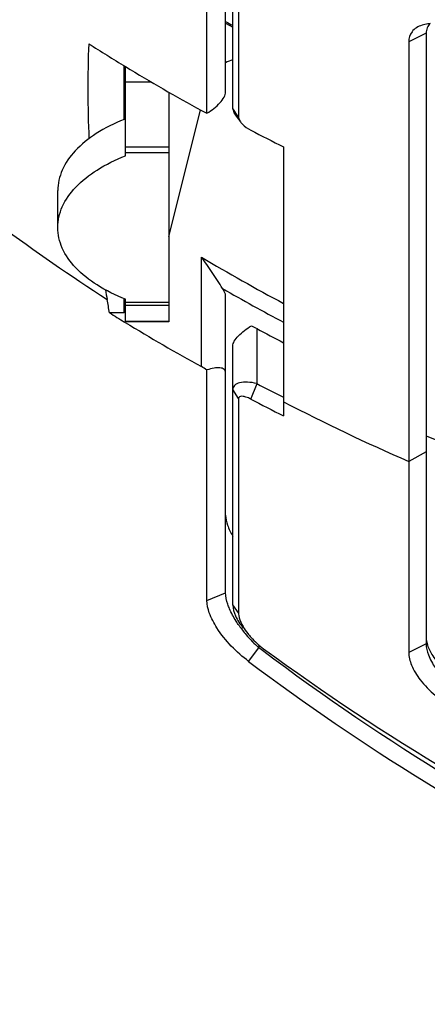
# Model space of a CAD drawing. Header units: millimetres. Extents: x 0 to 420, y 0 to 297.
# Tile 99 of 256: x 61.78 to 65.16, y 169.3 to 177.44. Entities that reach past the tile are written whole.
import ezdxf

# ---------------------------------------------------------------- set-up
doc = ezdxf.new("R2010")
doc.units = ezdxf.units.MM
doc.header["$LTSCALE"] = 23.1
doc.layers.get('0').update_dxf_attribs({"linetype": 'CONTINUOUS'})
doc.layers.add('02___PRT_ALL_AXES', color=7, linetype='CONTINUOUS')
doc.layers.add('DIM_PILOTEES', color=7, linetype='CONTINUOUS')
doc.styles.get("Standard").update_dxf_attribs({"font": 'txt', "width": 0.7})
doc.dimstyles.new('DIMSTYLE_1', dxfattribs={"dimtxt": 2.5, "dimasz": 3.5, "dimexe": 2, "dimexo": 0, "dimtad": 1, "dimdec": 0, "dimlfac": 5, "dimdsep": 46, "dimtxsty": 'Standard', "dimblk": '_FILLED', "dimblk1": '_FILLED', "dimblk2": '_FILLED', "dimcen": 0.09, "dimazin": 2, "dimtp": 0.8, "dimtm": 0.8, "dimtfac": 1, "dimtdec": 0, "dimtofl": 0, "dimtmove": 0, "dimatfit": 3, "dimldrblk": '_FILLED', "dimfxl": 0, "dimtolj": 1, "dimarcsym": 0})

# ---------------------------------------------------------------- blocks, each defined once
blk = doc.blocks.new('_FILLED')
at = {"color": 0, "linetype": 'ByBlock'}
blk.add_solid([(0, 0), (-1, 0.1429), (-1, -0.1429)], dxfattribs=at)
blk = doc.blocks.new('*D1')
at = {"layer": 'DIM_PILOTEES', "color": 2, "linetype": 'Continuous'}
for p, q in [((71.586, 247.7489), (30.431, 247.7489)), ((32.431, 247.7489), (32.431, 199.5161)), ((32.431, 151.2834), (32.431, 199.5161)), ((53.6999, 151.2834), (30.431, 151.2834))]:
    blk.add_line(p, q, dxfattribs=at)
at = {"layer": 'DIM_PILOTEES', "color": 2, "linetype": 'Continuous', "xscale": 3.5, "yscale": 3.5, "zscale": 3.5}
for p, rotation in [((32.431, 247.7489), 90), ((32.431, 151.2834), 270)]:
    blk.add_blockref('_FILLED', p, dxfattribs=dict(at, rotation=rotation))
at = {"layer": 'DIM_PILOTEES', "color": 2, "linetype": 'Continuous', "insert": (29.306, 199.5161), "char_height": 2.5, "width": 8.839286, "attachment_point": 2, "rotation": 90, "line_spacing_factor": 0.9}
blk.add_mtext('{\\ftxt;\\W0.0001;\\H0.0001;\\~}{\\ftxt;\\W2.3571428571;\\H2.5; }{\\ftxt;\\W0.0001;\\H0.0001;\\~}', dxfattribs=at)
blk = doc.blocks.new('*D4')
at = {"layer": 'DIM_PILOTEES', "color": 2, "linetype": 'Continuous'}
for p, q in [((71.586, 247.7489), (38.087, 247.7489)), ((40.087, 247.7489), (40.087, 202.0461)), ((40.087, 156.3434), (40.087, 202.0461)), ((55.3461, 156.3434), (38.087, 156.3434))]:
    blk.add_line(p, q, dxfattribs=at)
at = {"layer": 'DIM_PILOTEES', "color": 2, "linetype": 'Continuous', "xscale": 3.5, "yscale": 3.5, "zscale": 3.5}
for p, rotation in [((40.087, 247.7489), 90), ((40.087, 156.3434), 270)]:
    blk.add_blockref('_FILLED', p, dxfattribs=dict(at, rotation=rotation))
at = {"layer": 'DIM_PILOTEES', "color": 2, "linetype": 'Continuous', "insert": (36.962, 202.0461), "char_height": 2.5, "width": 8.571429, "attachment_point": 2, "rotation": 90, "line_spacing_factor": 0.9}
blk.add_mtext('{\\ftxt;\\W0.0001;\\H0.0001;\\~}{\\ftxt;\\W2.2857142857;\\H2.5; }{\\ftxt;\\W0.0001;\\H0.0001;\\~}', dxfattribs=at)

msp = doc.modelspace()

# ---------------------------------------------------------------- linework, layer by layer
at = {"color": 7, "linetype": 'Continuous'}
for p, q in [((63.5461, 176.7066), (63.5461, 178.5051)), ((63.3318, 176.6687), (63.3318, 178.3744)), ((63.4861, 176.846), (63.4861, 178.4419)), ((63.5934, 178.1974), (63.5934, 176.6354)), ((63.4861, 177.4136), (63.5461, 177.3794)), ((65.1461, 177.3307), (65.0017, 177.258)), ((65.1461, 177.3307), (65.1461, 172.2788)), ((65.0017, 177.258), (65.0017, 172.209)), ((62.6461, 176.6174), (62.6461, 177.0615)), ((62.6573, 176.317), (62.6573, 177.0546)), ((62.6573, 176.9277), (62.8704, 176.9277)), ((63.0173, 176.8423), (63.0173, 174.9416)), ((63.5934, 176.6354), (63.5461, 176.7066)), ((63.0173, 176.3882), (62.6573, 176.3882)), ((63.0173, 176.3401), (62.6573, 176.3401)), ((63.9661, 176.3905), (63.9661, 174.1657)), ((63.2861, 174.5722), (63.2861, 175.4788)), ((62.6461, 175.0177), (62.6461, 175.1348)), ((62.6573, 174.9416), (62.6573, 175.1299)), ((63.4861, 172.702), (63.4861, 175.1572)), ((62.6573, 175.1068), (63.0173, 175.1068)), ((62.6573, 175.0804), (63.0173, 175.0804)), ((62.6461, 175.0177), (62.5249, 175.0177)), ((62.6551, 174.9378), (62.6498, 174.941)), ((63.0173, 174.9455), (62.6573, 174.9455)), ((63.0173, 174.9416), (62.6573, 174.9416)), ((63.7461, 174.4316), (63.7461, 174.8868)), ((63.5461, 172.601), (63.5461, 174.7433)), ((63.3319, 172.6383), (63.3318, 174.5445)), ((63.5934, 174.308), (63.5461, 174.3822)), ((63.694, 174.3038), (63.7461, 174.4316)), ((63.5934, 174.308), (63.5934, 172.5364)), ((65.1461, 173.8671), (65.0017, 173.7879)), ((63.3319, 172.6383), (63.4861, 172.702)), ((63.5934, 172.5364), (63.5461, 172.601)), ((63.7605, 172.2713), (63.7605, 172.2472)), ((65.1461, 172.2788), (65.0017, 172.209)), ((63.677, 172.134), (63.7605, 172.2472)), ((63.7906, 172.2248), (63.7605, 172.2472)), ((63.7904, 172.2246), (63.7605, 172.2472))]:
    msp.add_line(p, q, dxfattribs=at)
msp.add_lwpolyline([(63.5685, 176.6512), (63.5814, 176.6344), (63.5924, 176.62), (63.6029, 176.6062), (63.6098, 176.5969)], dxfattribs=at)
for centre, radius, start, end in [((71.7601, 191.9137), 16.683, 240.26678, 240.50329), ((71.9524, 176.8724), 9.6064, 177.78705, 182.4741), ((71.563, 191.738), 17.1731, 237.56859, 238.76275), ((71.6792, 191.9302), 17.3977, 238.76372, 241.15589), ((71.9041, 192.4), 17.8694, 242.64827, 243.62616), ((71.6924, 189.3288), 16.9132, 233.43863, 237.10283), ((71.8042, 189.7766), 16.6429, 239.21483, 241.90199), ((71.8257, 176.8583), 9.4788, 190.033, 190.51982), ((71.8242, 189.7807), 16.7931, 240.13406, 242.0986), ((58.9903, 174.4745), 3.5761, 8.73644, 10.52381), ((71.6044, 189.6632), 17.2316, 238.20318, 238.69043), ((71.7235, 189.8624), 17.4637, 238.71634, 241.10911), ((71.8777, 189.9908), 17.1538, 241.70304, 242.53437), ((62.9598, 173.9816), 0.6747, 56.53657, 61.08394), ((71.9188, 190.2079), 17.7676, 242.61413, 243.41028), ((71.9223, 190.1819), 17.8836, 242.60594, 243.58342), ((72.1624, 190.147), 17.8576, 242.67855, 246.35999), ((72.2467, 190.2757), 17.7563, 246.42804, 247.38729), ((64.43, 173.0146), 1.0169, 215.05632, 217.67067), ((64.4751, 173.0493), 1.0738, 217.66875, 220.32395), ((64.5086, 173.0778), 1.1178, 220.3262, 227.9959)]:
    msp.add_arc(centre, radius, start, end, dxfattribs=at)
for points, knots in [([(70.0014, 177.2847), (68.9426, 177.3513), (66.8507, 177.5672), (64.7869, 177.9877), (63.7852, 178.2655)], [0, 0, 0, 0, 0.505081, 1, 1, 1, 1]), ([(70.0058, 177.4149), (69.1009, 177.4712), (67.308, 177.6441), (65.5334, 177.9608), (64.6639, 178.1644)], [0, 0, 0, 0, 0.503773, 1, 1, 1, 1]), ([(65.112, 177.3967), (65.0806, 177.3865), (65.0213, 177.3534), (65.0017, 177.2877), (65.0017, 177.258)], [0, 0, 0, 0, 0.526583, 1, 1, 1, 1]), ([(65.1797, 177.4099), (65.1736, 177.4094), (65.1507, 177.4067), (65.128, 177.4019), (65.112, 177.3967)], [0, 0, 0, 0, 0.267368, 1, 1, 1, 1]), ([(65.1797, 177.4099), (65.1688, 177.4006), (65.1507, 177.3757), (65.1461, 177.3457), (65.1461, 177.3307)], [0, 0, 0, 0, 0.488397, 1, 1, 1, 1]), ([(63.3318, 176.6687), (63.3715, 176.6921), (63.4249, 176.7326), (63.4738, 176.7969), (63.4861, 176.831), (63.4861, 176.846)], [0, 0, 0, 0, 0.5705, 0.81319, 1, 1, 1, 1]), ([(63.5461, 176.7066), (63.5461, 176.7022), (63.5484, 176.682), (63.5589, 176.6637), (63.5685, 176.6512)], [0, 0, 0, 0, 0.218895, 1, 1, 1, 1]), ([(63.5934, 176.6354), (63.5934, 176.6326), (63.5954, 176.6185), (63.6031, 176.6059), (63.6098, 176.5969)], [0, 0, 0, 0, 0.200047, 1, 1, 1, 1]), ([(63.6098, 176.5969), (63.6146, 176.5904), (63.6386, 176.5629), (63.6689, 176.5413), (63.694, 176.5283)], [0, 0, 0, 0, 0.222421, 1, 1, 1, 1]), ([(63.4617, 175.2179), (63.447, 175.2394), (63.419, 175.2849), (63.3619, 175.3728), (63.317, 175.4377), (63.2861, 175.4788)], [0, 0, 0, 0, 0.24867, 0.508458, 1, 1, 1, 1]), ([(63.4861, 175.1572), (63.4861, 175.1617), (63.483, 175.1836), (63.4716, 175.2034), (63.4617, 175.2179)], [0, 0, 0, 0, 0.201983, 1, 1, 1, 1]), ([(63.5461, 174.7433), (63.5461, 174.757), (63.5588, 174.7885), (63.608, 174.8483), (63.6608, 174.8865), (63.6999, 174.9091)], [0, 0, 0, 0, 0.176342, 0.416861, 1, 1, 1, 1]), ([(63.4861, 174.5218), (63.4861, 174.5272), (63.4842, 174.5379), (63.4697, 174.5564), (63.4349, 174.5655), (63.3864, 174.5611), (63.3509, 174.5512), (63.3318, 174.5445)], [0, 0, 0, 0, 0.090943, 0.177139, 0.38161, 0.65941, 1, 1, 1, 1]), ([(63.7461, 174.4316), (63.7205, 174.4382), (63.6724, 174.4463), (63.6083, 174.4428), (63.5594, 174.4233), (63.5461, 174.3946), (63.5461, 174.3822)], [0, 0, 0, 0, 0.345747, 0.630979, 0.838254, 1, 1, 1, 1]), ([(63.694, 174.3038), (63.6813, 174.3103), (63.6577, 174.3206), (63.6265, 174.3278), (63.6005, 174.3265), (63.5934, 174.3133), (63.5934, 174.308)], [0, 0, 0, 0, 0.375583, 0.668836, 0.859428, 1, 1, 1, 1]), ([(63.4861, 173.3438), (63.4861, 173.3157), (63.5005, 173.2545), (63.5284, 173.1994), (63.5458, 173.1709)], [0, 0, 0, 0, 0.456765, 1, 1, 1, 1]), ([(63.5186, 172.5692), (63.5132, 172.5816), (63.4968, 172.6242), (63.4861, 172.6698), (63.4861, 172.702)], [0, 0, 0, 0, 0.296251, 1, 1, 1, 1]), ([(63.677, 172.134), (63.5754, 172.2104), (63.4491, 172.3375), (63.3508, 172.5225), (63.3318, 172.6037), (63.3318, 172.6383)], [0, 0, 0, 0, 0.609358, 0.834195, 1, 1, 1, 1]), ([(63.5461, 172.601), (63.5461, 172.5704), (63.5663, 172.5), (63.6068, 172.4411), (63.6326, 172.4103)], [0, 0, 0, 0, 0.4324, 1, 1, 1, 1]), ([(63.5976, 172.4305), (63.5891, 172.4425), (63.5595, 172.4868), (63.5338, 172.5337), (63.5186, 172.5692)], [0, 0, 0, 0, 0.276166, 1, 1, 1, 1]), ([(63.5934, 172.5364), (63.5934, 172.5292), (63.5962, 172.4958), (63.6086, 172.4638), (63.6205, 172.4404)], [0, 0, 0, 0, 0.215026, 1, 1, 1, 1]), ([(63.6205, 172.4404), (63.6236, 172.4343), (63.6378, 172.4081), (63.6548, 172.3836), (63.6689, 172.3656)], [0, 0, 0, 0, 0.231241, 1, 1, 1, 1]), ([(63.6689, 172.3656), (63.6779, 172.3542), (63.7174, 172.3076), (63.7635, 172.2666), (63.8011, 172.239)], [0, 0, 0, 0, 0.236428, 1, 1, 1, 1]), ([(65.1461, 172.2788), (65.1461, 172.2482), (65.164, 172.1773), (65.251, 172.0237), (65.36, 171.9206), (65.4466, 171.8619)], [0, 0, 0, 0, 0.173666, 0.405387, 1, 1, 1, 1]), ([(65.1507, 172.293), (65.1576, 172.2615), (65.1865, 172.1964), (65.2787, 172.0747), (65.3752, 171.9989), (65.4466, 171.9576)], [0, 0, 0, 0, 0.21217, 0.458389, 1, 1, 1, 1]), ([(70.0943, 169.2584), (69.0464, 169.4712), (66.8108, 170.2276), (64.8026, 171.4617), (63.7904, 172.2246)], [0, 0, 0, 0, 0.457584, 1, 1, 1, 1]), ([(63.8011, 172.239), (64.796, 171.5088), (66.776, 170.3226), (68.9676, 169.5908), (70.0014, 169.3794)], [0, 0, 0, 0, 0.539078, 1, 1, 1, 1]), ([(65.0017, 172.209), (65.0017, 172.1732), (65.0239, 172.0902), (65.1001, 171.9689), (65.2207, 171.8455), (65.3229, 171.7741), (65.3795, 171.742)], [0, 0, 0, 0, 0.173219, 0.402301, 0.686108, 1, 1, 1, 1]), ([(63.677, 172.134), (64.6139, 171.43), (66.1206, 170.493), (68.291, 169.5913), (69.4263, 169.2754), (70.0014, 169.1565)], [0, 0, 0, 0, 0.499499, 0.749707, 1, 1, 1, 1])]:
    msp.add_open_spline(points, degree=3, knots=knots, dxfattribs=at)
for points in [[(63.2861, 176.691), (63.3009, 176.6828), (63.3162, 176.6753), (63.3318, 176.6687)], [(63.6999, 174.9091), (63.7156, 174.9024), (63.731, 174.8949), (63.7461, 174.8868)], [(65.1472, 172.314), (65.148, 172.3069), (65.1492, 172.2999), (65.1507, 172.293)]]:
    msp.add_open_spline(points, degree=3, dxfattribs=at)
at = {"layer": '02___PRT_ALL_AXES', "color": 7, "linetype": 'Continuous'}
for p, q in [((63.0173, 175.6483), (63.2796, 176.6946)), ((62.0973, 175.7235), (62.0973, 176.0288))]:
    msp.add_line(p, q, dxfattribs=at)
for centre, radius, start, end in [((63.6402, 176.7709), 0.3513, 105.55927, 116.06444), ((63.2736, 175.0715), 1.6687, 111.67435, 112.10065)]:
    msp.add_arc(centre, radius, start, end, dxfattribs=at)
for points, knots in [([(62.6458, 176.6176), (62.5659, 176.5852), (62.4207, 176.513), (62.2423, 176.3719), (62.1258, 176.2091), (62.0973, 176.0863), (62.0973, 176.0288)], [0, 0, 0, 0, 0.30482, 0.569546, 0.796734, 1, 1, 1, 1]), ([(62.0973, 175.7235), (62.0973, 175.7816), (62.1265, 175.906), (62.2457, 176.0704), (62.4278, 176.2123), (62.5759, 176.2846), (62.6573, 176.317)], [0, 0, 0, 0, 0.202677, 0.429679, 0.694676, 1, 1, 1, 1]), ([(62.6573, 175.1299), (62.5759, 175.1623), (62.4278, 175.2346), (62.2457, 175.3766), (62.1265, 175.5409), (62.0973, 175.6653), (62.0973, 175.7235)], [0, 0, 0, 0, 0.305324, 0.570321, 0.797323, 1, 1, 1, 1])]:
    msp.add_open_spline(points, degree=3, knots=knots, dxfattribs=at)

# ---------------------------------------------------------------- dimensions: what is measured, and where the dimension line sits
at = {"layer": 'DIM_PILOTEES', "color": 2, "linetype": 'Continuous'}
for base, p1, text, picture, middle in [((32.431, 247.7489), (53.6999, 151.2834), '{\\ftxt;\\W0.0001;\\H0.0001;\\~}{\\ftxt;\\W2.3571428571;\\H2.5; }{\\ftxt;\\W0.0001;\\H0.0001;\\~}', '*D1', (32.431, 199.159)), ((40.087, 247.7489), (55.3461, 156.3434), '{\\ftxt;\\W0.0001;\\H0.0001;\\~}{\\ftxt;\\W2.2857142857;\\H2.5; }{\\ftxt;\\W0.0001;\\H0.0001;\\~}', '*D4', (40.087, 201.689))]:
    dim = msp.add_linear_dim(base=base, p1=p1, p2=(71.586, 247.7489), angle=90, text=text, dimstyle='DIMSTYLE_1', dxfattribs=at)
    dim.commit()
    dim.dimension.update_dxf_attribs({"geometry": picture, "text_midpoint": middle, "dimtype": 160})

doc.saveas('drawing.dxf')
